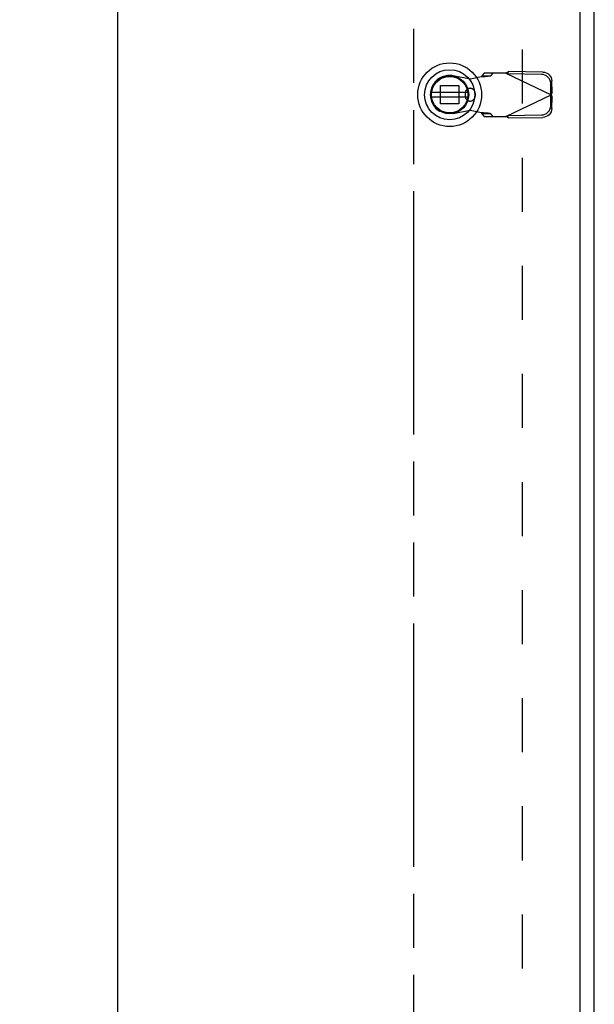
# Model space of a CAD drawing. Extents: x 0 to 170, y 0 to 110.
# Tile 7 of 9: x 58 to 68, y 39 to 56. Entities that reach past the tile are written whole.
import ezdxf

# ---------------------------------------------------------------- set-up
doc = ezdxf.new("R2010")
doc.units = 0
doc.header["$LTSCALE"] = 9.35
doc.header["$MEASUREMENT"] = 0
doc.linetypes.add('HIDDEN', pattern=[0.2, 0.1, -0.1])
doc.linetypes.add('PHANTOM', pattern=[0.8, 0.45, -0.05, 0.1, -0.05, 0.1, -0.05])
doc.layers.get('0').update_dxf_attribs({"linetype": 'CONTINUOUS'})
for name, color, linetype in [('AVAILABLE_DOOR_SPACE', 7, 'CONTINUOUS'), ('DEFAULT_2', 8, 'HIDDEN'), ('DIMENSIONS', 7, 'CONTINUOUS')]:
    doc.layers.add(name, color=color, linetype=linetype)
doc.styles.get("Standard").update_dxf_attribs({"font": 'txt', "width": 0.8})
doc.dimstyles.new('DIMSTYLE_1', dxfattribs={"dimtxt": 0.85, "dimasz": 1, "dimexe": 0.18, "dimexo": 0.0625, "dimgap": 0.09, "dimtad": 0, "dimtih": 1, "dimtoh": 1, "dimzin": 4, "dimtxsty": 'STANDARD', "dimblk": '_FILLED', "dimblk1": '_FILLED', "dimblk2": '_FILLED', "dimcen": 0.09, "dimazin": 3, "dimtfac": 1, "dimtofl": 0, "dimtmove": 0, "dimatfit": 3, "dimtolj": 1, "dimtzin": 4})

# ---------------------------------------------------------------- blocks, each defined once
blk = doc.blocks.new('_FILLED')
at = {"color": 0, "linetype": 'BYBLOCK'}
blk.add_solid([(0, 0), (-1, 0.2), (-1, -0.2)], dxfattribs=at)
blk = doc.blocks.new('*D7')
at = {"layer": 'DIMENSIONS', "color": 2, "linetype": 'CONTINUOUS'}
for p, q in [((60.772, 83.2), (59.071, 83.2)), ((59.872, 83.2), (59.872, 59.045)), ((59.872, 26.7), (59.872, 57.345)), ((60.772, 26.7), (59.071, 26.7))]:
    blk.add_line(p, q, dxfattribs=at)
for p, rotation in [((59.872, 83.2), 90), ((59.872, 26.7), 270)]:
    blk.add_blockref('_FILLED', p, dxfattribs=dict(at, rotation=rotation))
at = {"layer": 'DIMENSIONS', "color": 2, "linetype": 'CONTINUOUS', "width": 0.8}
blk.add_text('56.50', height=0.85, dxfattribs=at).set_placement((58.172, 57.77))

msp = doc.modelspace()

# ---------------------------------------------------------------- linework, layer by layer
at = {"color": 3, "linetype": 'CONTINUOUS'}
for p, q in [((68.113, 25.028), (68.113, 84.872)), ((67.863, 84.622), (67.863, 25.278))]:
    msp.add_line(p, q, dxfattribs=at)
at = {"color": 6, "linetype": 'CONTINUOUS'}
for p, q in [((65.923, 54.987), (65.299, 54.987)), ((65.299, 54.908), (65.923, 54.908))]:
    msp.add_line(p, q, dxfattribs=at)
at = {"color": 7, "linetype": 'CONTINUOUS'}
msp.add_line((65.217, 54.773), (65.236, 54.731), dxfattribs=at)
for radius in [0.551, 0.433, 0.329, 0.317]:
    msp.add_circle((65.611, 54.947), radius, dxfattribs=at)
at = {"color": 6, "linetype": 'CONTINUOUS'}
msp.add_circle((65.611, 54.947), 0.315, dxfattribs=at)
at = {"layer": 'AVAILABLE_DOOR_SPACE', "color": 4, "linetype": 'PHANTOM'}
msp.add_line((64.988, 83.2), (64.988, 26.7), dxfattribs=at)
at = {"layer": 'DEFAULT_2', "color": 8, "linetype": 'HIDDEN'}
for p, q in [((66.863, 83.778), (66.863, 26.122)), ((65.671, 55.277), (65.965, 55.223)), ((65.965, 55.223), (66.162, 55.261)), ((66.208, 55.321), (66.166, 55.275)), ((66.166, 55.275), (66.321, 55.275)), ((66.581, 55.321), (66.208, 55.321)), ((66.321, 55.275), (66.363, 55.321)), ((66.581, 55.321), (67.369, 54.947)), ((66.61, 55.308), (66.63, 55.349)), ((67.2, 55.298), (66.61, 55.308)), ((67.22, 55.339), (66.63, 55.349)), ((67.382, 54.992), (67.379, 55.185)), ((65.452, 55.107), (65.77, 55.107)), ((65.452, 54.788), (65.452, 55.107)), ((65.77, 55.107), (65.77, 54.788)), ((67.362, 54.95), (67.359, 55.143)), ((65.879, 54.971), (65.879, 54.924)), ((66.052, 54.971), (66.052, 54.924)), ((66.581, 54.573), (67.369, 54.947)), ((67.359, 54.751), (67.362, 54.944)), ((67.382, 54.992), (67.362, 54.95)), ((67.362, 54.944), (67.382, 54.903)), ((67.379, 54.71), (67.382, 54.903)), ((65.77, 54.788), (65.452, 54.788)), ((65.965, 54.672), (65.671, 54.618)), ((66.162, 54.634), (65.965, 54.672)), ((66.321, 54.619), (66.166, 54.619)), ((66.166, 54.619), (66.208, 54.573)), ((66.208, 54.573), (66.581, 54.573)), ((66.363, 54.573), (66.321, 54.619)), ((66.61, 54.587), (67.2, 54.597)), ((66.63, 54.545), (66.61, 54.587)), ((66.63, 54.545), (67.22, 54.555))]:
    msp.add_line(p, q, dxfattribs=at)
for points in [[(66.162, 55.261), (66.194, 55.263), (66.225, 55.265), (66.253, 55.267), (66.278, 55.269), (66.298, 55.271), (66.312, 55.273), (66.321, 55.275)], [(66.166, 55.275), (66.165, 55.27), (66.164, 55.266), (66.162, 55.261)], [(66.581, 55.321), (66.598, 55.331), (66.614, 55.34), (66.63, 55.349)], [(67.359, 55.143), (67.356, 55.173), (67.346, 55.202), (67.331, 55.228), (67.311, 55.251), (67.287, 55.271), (67.26, 55.285), (67.231, 55.294), (67.2, 55.298)], [(67.22, 55.339), (67.251, 55.336), (67.28, 55.327), (67.307, 55.312), (67.331, 55.293), (67.351, 55.27), (67.366, 55.243), (67.375, 55.215), (67.379, 55.185)], [(67.382, 54.992), (67.378, 54.977), (67.373, 54.962), (67.369, 54.947)], [(67.369, 54.947), (67.373, 54.932), (67.378, 54.917), (67.382, 54.903)], [(67.2, 54.597), (67.231, 54.6), (67.26, 54.609), (67.287, 54.624), (67.311, 54.643), (67.331, 54.666), (67.346, 54.693), (67.356, 54.722), (67.359, 54.751)], [(67.379, 54.71), (67.375, 54.68), (67.366, 54.651), (67.351, 54.625), (67.331, 54.602), (67.307, 54.582), (67.28, 54.568), (67.251, 54.559), (67.22, 54.555)], [(66.321, 54.619), (66.312, 54.621), (66.298, 54.624), (66.278, 54.626), (66.253, 54.628), (66.225, 54.63), (66.194, 54.632), (66.162, 54.634)], [(66.162, 54.634), (66.164, 54.629), (66.165, 54.624), (66.166, 54.619)], [(66.63, 54.545), (66.614, 54.554), (66.598, 54.564), (66.581, 54.573)]]:
    msp.add_lwpolyline(points, dxfattribs=at)
for centre, radius, start, end in [((65.611, 54.947), 0.335, 79.673, 280.327), ((65.965, 54.971), 0.0866, 0, 180), ((65.965, 54.924), 0.0866, 180, 360)]:
    msp.add_arc(centre, radius, start, end, dxfattribs=at)

# ---------------------------------------------------------------- dimensions: what is measured, and where the dimension line sits
at = {"layer": 'DIMENSIONS', "color": 2, "linetype": 'CONTINUOUS'}
dim = msp.add_linear_dim(base=(59.872, 26.7), p1=(60.772, 83.2), p2=(60.772, 26.7), angle=270, dimstyle='DIMSTYLE_1', dxfattribs=at)
dim.commit()
dim.dimension.update_dxf_attribs({"geometry": '*D7', "text_midpoint": (59.872, 58.195), "dimtype": 160})

doc.saveas('drawing.dxf')
